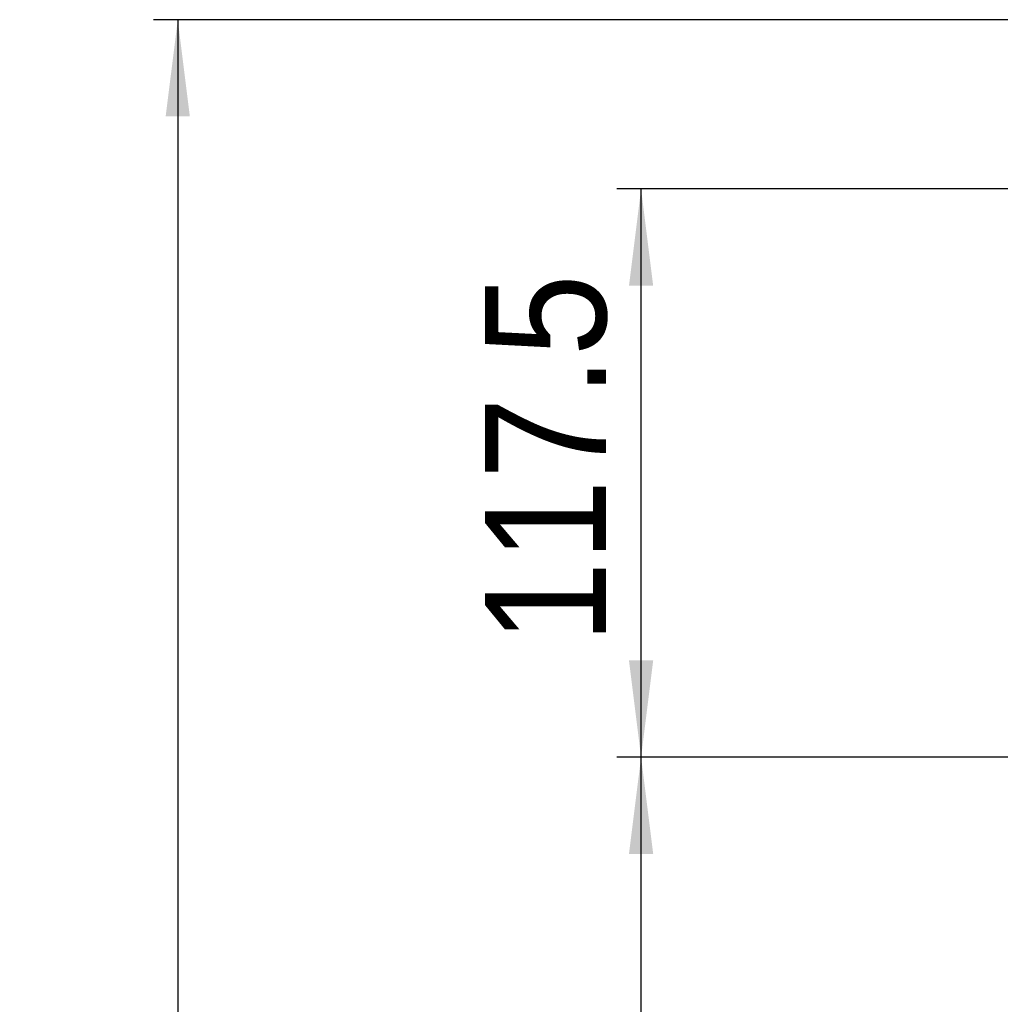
# Paper-space layout 'SW_Model_1' of a CAD drawing. Header units: millimetres. Extents: x 104 to 156, y 72 to 180.
# Tile 3 of 6: x 104 to 125, y 147 to 168. Entities that reach past the tile are written whole.
import ezdxf

# ---------------------------------------------------------------- set-up
doc = ezdxf.new("R2010")
doc.units = ezdxf.units.MM
doc.layers.add('标注层', color=7, linetype='Continuous')
doc.styles.add('SLDTEXTSTYLE5', font='GOTHIC.TTF', dxfattribs={"width": 0.79431})
doc.styles.add('SLDTEXTSTYLE6', font='GOTHIC.TTF', dxfattribs={"width": 0.913})
doc.dimstyles.new('SLDDIMSTYLE0', dxfattribs={"dimtxt": 2.5, "dimasz": 3.5, "dimexe": 0, "dimexo": 0.0625, "dimgap": 0.625, "dimtad": 2, "dimdec": 1, "dimlfac": 10, "dimrnd": 1e-09, "dimzin": 12, "dimdsep": 46, "dimtxsty": 'SLDTEXTSTYLE5', "dimblk1": 'NONE', "dimblk2": 'NONE', "dimsah": 1, "dimcen": 0.09, "dimadec": 0, "dimazin": 3, "dimtfac": 1, "dimtofl": 0, "dimtmove": 0, "dimatfit": 3, "dimldrblk": 'NONE', "dimfxl": 0, "dimfrac": 2, "dimtolj": 1, "dimtzin": 12, "dimarcsym": 0})
doc.dimstyles.new('SLDDIMSTYLE1', dxfattribs={"dimtxt": 2.5, "dimasz": 3.5, "dimexe": 0, "dimexo": 0.0625, "dimgap": 0.625, "dimtad": 2, "dimdec": 0, "dimlfac": 10, "dimrnd": 1e-09, "dimzin": 12, "dimdsep": 46, "dimtxsty": 'SLDTEXTSTYLE5', "dimblk1": 'NONE', "dimblk2": 'NONE', "dimsah": 1, "dimcen": 0.09, "dimadec": 0, "dimazin": 3, "dimtfac": 1, "dimtofl": 0, "dimtmove": 0, "dimatfit": 3, "dimldrblk": 'NONE', "dimfxl": 0, "dimfrac": 2, "dimtolj": 1, "dimtzin": 12, "dimarcsym": 0})

# ---------------------------------------------------------------- blocks, each defined once
blk = doc.blocks.new('_D')
at = {"layer": '标注层'}
for p, q in [((133.663, 167.76), (107.246, 167.76)), ((107.746, 167.76), (107.746, 105.11)), ((121.209, 105.11), (107.246, 105.11))]:
    blk.add_line(p, q, dxfattribs=at)
for points in [[(107.746, 167.76), (107.496, 165.76), (107.996, 165.76)], [(107.746, 105.11), (107.996, 107.11), (107.496, 107.11)]]:
    blk.add_solid(points, dxfattribs=at)
at = {"layer": '标注层', "insert": (104.523, 132.911), "char_height": 2.5, "attachment_point": 1, "rotation": 90, "style": 'SLDTEXTSTYLE6'}
blk.add_mtext('626.5', dxfattribs=at)
blk = doc.blocks.new('_NONE')
blk = doc.blocks.new('_D_6')
at = {"layer": '标注层'}
for p, q in [((132.564, 152.51), (116.823, 152.51)), ((117.323, 129.71), (117.323, 152.51)), ((121.691, 129.71), (116.823, 129.71))]:
    blk.add_line(p, q, dxfattribs=at)
for points in [[(117.323, 152.51), (117.073, 150.51), (117.573, 150.51)], [(117.323, 129.71), (117.573, 131.71), (117.073, 131.71)]]:
    blk.add_solid(points, dxfattribs=at)
at = {"layer": '标注层', "insert": (114.1, 138.761), "char_height": 2.5, "attachment_point": 1, "rotation": 90, "style": 'SLDTEXTSTYLE6'}
blk.add_mtext('228', dxfattribs=at)
blk = doc.blocks.new('_D_7')
at = {"layer": '标注层'}
for p, q in [((134.838, 164.26), (116.823, 164.26)), ((117.323, 152.51), (117.323, 164.26)), ((132.564, 152.51), (116.823, 152.51))]:
    blk.add_line(p, q, dxfattribs=at)
for points in [[(117.323, 164.26), (117.073, 162.26), (117.573, 162.26)], [(117.323, 152.51), (117.573, 154.51), (117.073, 154.51)]]:
    blk.add_solid(points, dxfattribs=at)
at = {"layer": '标注层', "insert": (114.1, 154.861), "char_height": 2.5, "attachment_point": 1, "rotation": 90, "style": 'SLDTEXTSTYLE6'}
blk.add_mtext('117.5', dxfattribs=at)

psp = doc.layouts.new('SW_Model_1')

# ---------------------------------------------------------------- dimensions: what is measured, and where the dimension line sits
at = {"layer": '标注层'}
for base, p1, p2, dimstyle, picture, middle in [((107.7457, 167.7605), (121.7086, 105.1104), (134.1627, 167.7605), 'SLDDIMSTYLE0', '_D', (107.7457, 136.4354)), ((117.3227, 152.5104), (135.3377, 164.2604), (133.0641, 152.5104), 'SLDDIMSTYLE0', '_D_7', (117.3227, 158.3854)), ((117.3227, 129.7104), (133.0641, 152.5104), (122.1908, 129.7104), 'SLDDIMSTYLE1', '_D_6', (117.3227, 141.1104))]:
    dim = psp.add_linear_dim(base=base, p1=p1, p2=p2, angle=90, dimstyle=dimstyle, dxfattribs=at)
    dim.commit()
    dim.dimension.update_dxf_attribs({"geometry": picture, "text_midpoint": middle, "dimtype": 160})

doc.saveas('drawing.dxf')
